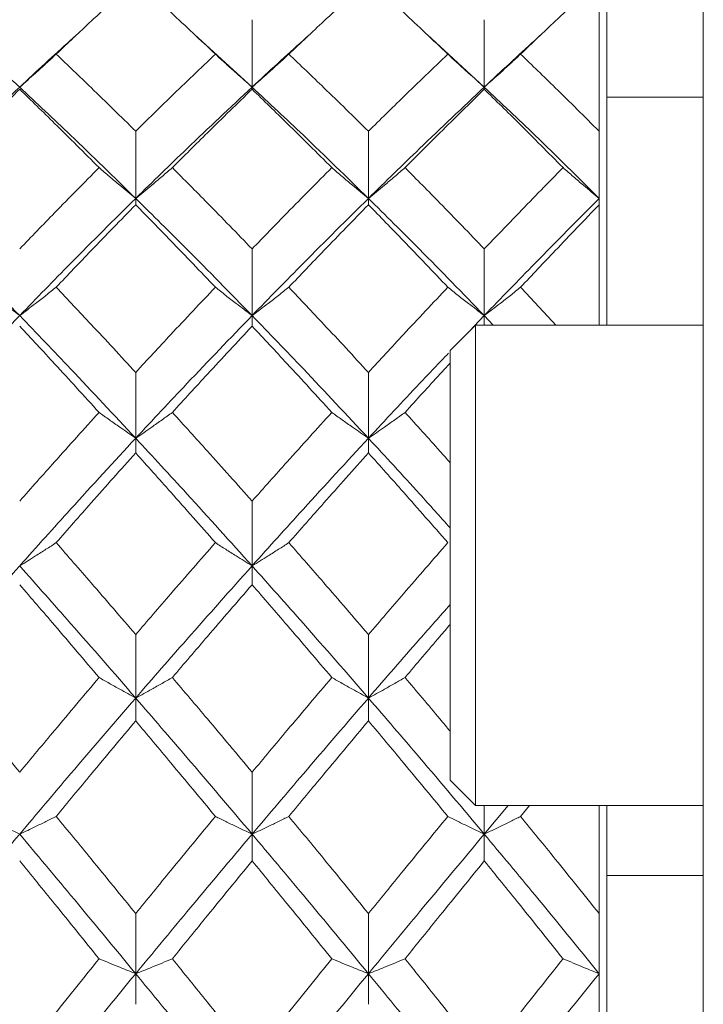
# Model space of a CAD drawing. Header units: inches. Extents: x 0.8 to 21, y 1.2 to 16.5.
# Tile 37 of 88: x 4.29 to 4.502, y 8.848 to 9.154. Entities that reach past the tile are written whole.
import ezdxf

# ---------------------------------------------------------------- set-up
doc = ezdxf.new("R2010")
doc.units = ezdxf.units.IN
doc.header["$MEASUREMENT"] = 0

msp = doc.modelspace()

# ---------------------------------------------------------------- linework, layer by layer
at = {"color": 7, "linetype": 'Continuous', "lineweight": 15}
for p, q in [((4.50224, 9.01799), (4.50224, 9.55185)), ((4.47224, 9.05911), (4.47224, 9.22405)), ((4.46983, 9.11947), (4.46983, 9.1665)), ((4.36186, 9.13319), (4.36186, 9.15419)), ((4.4341, 9.13319), (4.4341, 9.15419)), ((4.36186, 9.13319), (4.34393, 9.14957)), ((4.4341, 9.13319), (4.4163, 9.14957)), ((4.36186, 9.13319), (4.36186, 9.13253)), ((4.4341, 9.13319), (4.4341, 9.13253)), ((4.47224, 9.13005), (4.50224, 9.13005)), ((4.32565, 9.09856), (4.32565, 9.11947)), ((4.39806, 9.09856), (4.39806, 9.11947)), ((4.46983, 9.09856), (4.46983, 9.11947)), ((4.32565, 9.09856), (4.32565, 9.09658)), ((4.39806, 9.09856), (4.39806, 9.09658)), ((4.46983, 9.09658), (4.46983, 9.09856)), ((4.46983, 9.05911), (4.46983, 9.09658)), ((4.36186, 9.06207), (4.36186, 9.08282)), ((4.4341, 9.06207), (4.4341, 9.08282)), ((4.36186, 9.06207), (4.36186, 9.05879)), ((4.4341, 9.06207), (4.42946, 9.0572)), ((4.4341, 9.06207), (4.4341, 9.05911)), ((4.43691, 9.05911), (4.4341, 9.06207)), ((4.43138, 9.05911), (4.4235, 9.05124)), ((4.50224, 9.05911), (4.43138, 9.05911)), ((4.43138, 8.90951), (4.43138, 9.05911)), ((4.4235, 8.91738), (4.4235, 9.05124)), ((4.32565, 9.02388), (4.32565, 9.04438)), ((4.39806, 9.02388), (4.39806, 9.04438)), ((4.32565, 9.02388), (4.32565, 9.0193)), ((4.39806, 9.02388), (4.39806, 9.0193)), ((4.50224, 9.00775), (4.50224, 9.01799)), ((4.50224, 8.79883), (4.50224, 9.00775)), ((4.36186, 8.98414), (4.36186, 9.00431)), ((4.36186, 8.98414), (4.36186, 8.97828)), ((4.32565, 8.943), (4.32565, 8.96276)), ((4.39806, 8.943), (4.39806, 8.96276)), ((4.32565, 8.943), (4.32565, 8.93588)), ((4.39806, 8.943), (4.39806, 8.93588)), ((4.36186, 8.90062), (4.36186, 8.9199)), ((4.4235, 8.91738), (4.43138, 8.90951)), ((4.43138, 8.90951), (4.50224, 8.90951)), ((4.44156, 8.90951), (4.4341, 8.90062)), ((4.4341, 8.90062), (4.4341, 8.90951)), ((4.44816, 8.90951), (4.4454, 8.90614)), ((4.46983, 8.87589), (4.46983, 8.90951)), ((4.47224, 8.78001), (4.47224, 8.90951)), ((4.36186, 8.90062), (4.36186, 8.89228)), ((4.4341, 8.90062), (4.4341, 8.89228)), ((4.50224, 8.88774), (4.47224, 8.88774)), ((4.32565, 8.85718), (4.32565, 8.87589)), ((4.39806, 8.85718), (4.39806, 8.87589)), ((4.46983, 8.85718), (4.46983, 8.87589)), ((4.32565, 8.85718), (4.32565, 8.84764)), ((4.39806, 8.85718), (4.39806, 8.84764)), ((4.46983, 8.84764), (4.46983, 8.85718)), ((4.46983, 8.78515), (4.46983, 8.84764))]:
    msp.add_line(p, q, dxfattribs=at)
for points, knots in [([(4.32565, 9.1665), (4.32102, 9.16227), (4.31277, 9.1547), (4.30453, 9.14689), (4.30091, 9.14346)], [0, 0, 0, 0, 0.560356, 1, 1, 1, 1]), ([(4.35044, 9.14346), (4.34581, 9.14783), (4.33754, 9.15562), (4.32928, 9.16318), (4.32565, 9.1665)], [0, 0, 0, 0, 0.560157, 1, 1, 1, 1]), ([(4.39806, 9.1665), (4.39344, 9.16227), (4.38518, 9.1547), (4.37692, 9.1469), (4.37328, 9.14346)], [0, 0, 0, 0, 0.559775, 1, 1, 1, 1]), ([(4.42276, 9.14346), (4.41816, 9.14783), (4.40993, 9.15563), (4.40169, 9.16318), (4.39806, 9.1665)], [0, 0, 0, 0, 0.559577, 1, 1, 1, 1]), ([(4.46983, 9.1665), (4.46529, 9.16227), (4.45716, 9.1547), (4.449, 9.1469), (4.4454, 9.14346)], [0, 0, 0, 0, 0.559197, 1, 1, 1, 1]), ([(4.30738, 9.14957), (4.30672, 9.14898), (4.30077, 9.14369), (4.29483, 9.13813), (4.28955, 9.13319)], [0, 0, 0, 0, 0.111211, 1, 1, 1, 1]), ([(4.37978, 9.14957), (4.37912, 9.14899), (4.37315, 9.14368), (4.36718, 9.13813), (4.36186, 9.13319)], [0, 0, 0, 0, 0.110056, 1, 1, 1, 1]), ([(4.45181, 9.14957), (4.45117, 9.14899), (4.44528, 9.14368), (4.43937, 9.13813), (4.4341, 9.13319)], [0, 0, 0, 0, 0.108754, 1, 1, 1, 1]), ([(4.27823, 9.14346), (4.27928, 9.14248), (4.2814, 9.14051), (4.28516, 9.13708), (4.28791, 9.13465), (4.28955, 9.13319)], [0, 0, 0, 0, 0.284841, 0.569681, 1, 1, 1, 1]), ([(4.30091, 9.14346), (4.29985, 9.14248), (4.29773, 9.14051), (4.29395, 9.13708), (4.29121, 9.13465), (4.28955, 9.13319)], [0, 0, 0, 0, 0.284599, 0.569198, 1, 1, 1, 1]), ([(4.32565, 9.11947), (4.32102, 9.12401), (4.31277, 9.13212), (4.30453, 9.14), (4.30091, 9.14346)], [0, 0, 0, 0, 0.560356, 1, 1, 1, 1]), ([(4.35044, 9.14346), (4.34581, 9.13904), (4.33754, 9.13116), (4.32928, 9.12304), (4.32565, 9.11947)], [0, 0, 0, 0, 0.560157, 1, 1, 1, 1]), ([(4.35044, 9.14346), (4.35151, 9.14248), (4.35363, 9.14052), (4.35743, 9.13709), (4.36019, 9.13466), (4.36186, 9.13319)], [0, 0, 0, 0, 0.2839923, 0.5679846, 1, 1, 1, 1]), ([(4.37328, 9.14346), (4.37222, 9.14248), (4.37009, 9.14052), (4.36629, 9.13709), (4.36353, 9.13466), (4.36186, 9.13319)], [0, 0, 0, 0, 0.2840084, 0.5680169, 1, 1, 1, 1]), ([(4.39806, 9.11947), (4.39344, 9.12401), (4.38518, 9.13212), (4.37692, 9.13999), (4.37328, 9.14346)], [0, 0, 0, 0, 0.5597754, 1, 1, 1, 1]), ([(4.42276, 9.14346), (4.41816, 9.13905), (4.40993, 9.13116), (4.40169, 9.12304), (4.39806, 9.11947)], [0, 0, 0, 0, 0.559577, 1, 1, 1, 1]), ([(4.42276, 9.14346), (4.42382, 9.14248), (4.42594, 9.14051), (4.42971, 9.13708), (4.43245, 9.13465), (4.4341, 9.13319)], [0, 0, 0, 0, 0.284788, 0.569576, 1, 1, 1, 1]), ([(4.4454, 9.14346), (4.44435, 9.14248), (4.44223, 9.14051), (4.43848, 9.13708), (4.43574, 9.13465), (4.4341, 9.13319)], [0, 0, 0, 0, 0.285062, 0.570124, 1, 1, 1, 1]), ([(4.46983, 9.11947), (4.46529, 9.12401), (4.45716, 9.13212), (4.449, 9.13999), (4.4454, 9.14346)], [0, 0, 0, 0, 0.559197, 1, 1, 1, 1]), ([(4.28955, 9.13319), (4.28284, 9.12685), (4.27087, 9.11555), (4.25896, 9.10374), (4.25373, 9.09856)], [0, 0, 0, 0, 0.561021, 1, 1, 1, 1]), ([(4.28955, 9.13253), (4.28496, 9.12803), (4.27676, 9.12001), (4.26858, 9.11175), (4.26499, 9.10812)], [0, 0, 0, 0, 0.560645, 1, 1, 1, 1]), ([(4.32565, 9.09856), (4.31889, 9.10515), (4.30685, 9.11692), (4.29483, 9.12822), (4.28955, 9.13319)], [0, 0, 0, 0, 0.5605943, 1, 1, 1, 1]), ([(4.31425, 9.10812), (4.30963, 9.11274), (4.30139, 9.12098), (4.29317, 9.12901), (4.28955, 9.13253)], [0, 0, 0, 0, 0.560447, 1, 1, 1, 1]), ([(4.36186, 9.13319), (4.3551, 9.12686), (4.34302, 9.11554), (4.33095, 9.10375), (4.32565, 9.09856)], [0, 0, 0, 0, 0.5601662, 1, 1, 1, 1]), ([(4.36186, 9.13253), (4.35723, 9.12804), (4.34896, 9.12001), (4.34069, 9.11175), (4.33705, 9.10812)], [0, 0, 0, 0, 0.560066, 1, 1, 1, 1]), ([(4.39806, 9.09856), (4.39131, 9.10515), (4.37925, 9.11693), (4.36718, 9.12822), (4.36186, 9.13319)], [0, 0, 0, 0, 0.559738, 1, 1, 1, 1]), ([(4.38666, 9.10812), (4.38203, 9.11274), (4.37377, 9.12098), (4.3655, 9.129), (4.36186, 9.13253)], [0, 0, 0, 0, 0.559867, 1, 1, 1, 1]), ([(4.4341, 9.13319), (4.42739, 9.12686), (4.41539, 9.11553), (4.40336, 9.10375), (4.39806, 9.09856)], [0, 0, 0, 0, 0.5593096, 1, 1, 1, 1]), ([(4.4341, 9.13253), (4.42951, 9.12804), (4.4213, 9.12), (4.41307, 9.11175), (4.40944, 9.10812)], [0, 0, 0, 0, 0.559485, 1, 1, 1, 1]), ([(4.46983, 9.09856), (4.46319, 9.10515), (4.45131, 9.11694), (4.43937, 9.12822), (4.4341, 9.13319)], [0, 0, 0, 0, 0.558883, 1, 1, 1, 1]), ([(4.45861, 9.10812), (4.45405, 9.11273), (4.44589, 9.12099), (4.43771, 9.129), (4.4341, 9.13253)], [0, 0, 0, 0, 0.559287, 1, 1, 1, 1]), ([(4.31425, 9.10812), (4.30963, 9.10345), (4.30139, 9.09513), (4.29317, 9.08658), (4.28955, 9.08282)], [0, 0, 0, 0, 0.560447, 1, 1, 1, 1]), ([(4.31425, 9.10812), (4.31531, 9.1072), (4.31744, 9.10538), (4.32122, 9.10218), (4.32398, 9.09992), (4.32565, 9.09856)], [0, 0, 0, 0, 0.284211, 0.568422, 1, 1, 1, 1]), ([(4.33705, 9.10812), (4.33599, 9.1072), (4.33386, 9.10538), (4.33007, 9.10218), (4.32731, 9.09992), (4.32565, 9.09856)], [0, 0, 0, 0, 0.284098, 0.568196, 1, 1, 1, 1]), ([(4.36186, 9.08282), (4.35723, 9.0876), (4.34896, 9.09614), (4.34069, 9.10446), (4.33705, 9.10812)], [0, 0, 0, 0, 0.560066, 1, 1, 1, 1]), ([(4.38666, 9.10812), (4.38203, 9.10345), (4.37377, 9.09512), (4.3655, 9.08658), (4.36186, 9.08282)], [0, 0, 0, 0, 0.559867, 1, 1, 1, 1]), ([(4.38666, 9.10812), (4.38772, 9.1072), (4.38985, 9.10538), (4.39364, 9.10218), (4.3964, 9.09992), (4.39806, 9.09856)], [0, 0, 0, 0, 0.2841848, 0.5683696, 1, 1, 1, 1]), ([(4.40944, 9.10812), (4.40838, 9.1072), (4.40626, 9.10537), (4.40248, 9.10218), (4.39972, 9.09992), (4.39806, 9.09856)], [0, 0, 0, 0, 0.28433, 0.56866, 1, 1, 1, 1]), ([(4.4341, 9.08282), (4.42951, 9.0876), (4.4213, 9.09614), (4.41307, 9.10446), (4.40944, 9.10812)], [0, 0, 0, 0, 0.559485, 1, 1, 1, 1]), ([(4.45861, 9.10812), (4.45405, 9.10346), (4.44589, 9.09512), (4.43771, 9.08658), (4.4341, 9.08282)], [0, 0, 0, 0, 0.559287, 1, 1, 1, 1]), ([(4.45861, 9.10812), (4.45966, 9.1072), (4.46177, 9.10536), (4.4655, 9.10217), (4.46821, 9.09991), (4.46983, 9.09856)], [0, 0, 0, 0, 0.2858005, 0.571601, 1, 1, 1, 1]), ([(4.28955, 9.06207), (4.28284, 9.06901), (4.27087, 9.08137), (4.25896, 9.09331), (4.25373, 9.09856)], [0, 0, 0, 0, 0.561021, 1, 1, 1, 1]), ([(4.32565, 9.09856), (4.31889, 9.09186), (4.30685, 9.07992), (4.29483, 9.06752), (4.28955, 9.06207)], [0, 0, 0, 0, 0.560594, 1, 1, 1, 1]), ([(4.36186, 9.06207), (4.3551, 9.069), (4.34302, 9.08138), (4.33095, 9.09331), (4.32565, 9.09856)], [0, 0, 0, 0, 0.560166, 1, 1, 1, 1]), ([(4.39806, 9.09856), (4.39131, 9.09187), (4.37925, 9.07991), (4.36718, 9.06753), (4.36186, 9.06207)], [0, 0, 0, 0, 0.559738, 1, 1, 1, 1]), ([(4.4341, 9.06207), (4.42739, 9.069), (4.41539, 9.08139), (4.40336, 9.0933), (4.39806, 9.09856)], [0, 0, 0, 0, 0.5593096, 1, 1, 1, 1]), ([(4.46983, 9.09856), (4.46319, 9.09187), (4.45131, 9.0799), (4.43937, 9.06753), (4.4341, 9.06207)], [0, 0, 0, 0, 0.558883, 1, 1, 1, 1]), ([(4.32565, 9.09658), (4.32102, 9.09184), (4.31277, 9.08338), (4.30453, 9.0747), (4.30091, 9.07089)], [0, 0, 0, 0, 0.560356, 1, 1, 1, 1]), ([(4.35044, 9.07089), (4.34581, 9.07574), (4.33754, 9.0844), (4.32928, 9.09286), (4.32565, 9.09658)], [0, 0, 0, 0, 0.560157, 1, 1, 1, 1]), ([(4.39806, 9.09658), (4.39344, 9.09184), (4.38518, 9.08338), (4.37692, 9.07471), (4.37328, 9.07089)], [0, 0, 0, 0, 0.559775, 1, 1, 1, 1]), ([(4.42276, 9.07089), (4.41816, 9.07574), (4.40993, 9.08441), (4.40169, 9.09286), (4.39806, 9.09658)], [0, 0, 0, 0, 0.559577, 1, 1, 1, 1]), ([(4.46983, 9.09658), (4.46529, 9.09184), (4.45716, 9.08337), (4.449, 9.07471), (4.4454, 9.07089)], [0, 0, 0, 0, 0.559197, 1, 1, 1, 1]), ([(4.27823, 9.07089), (4.27928, 9.07004), (4.2814, 9.06835), (4.28516, 9.06541), (4.28791, 9.06333), (4.28955, 9.06207)], [0, 0, 0, 0, 0.2848406, 0.5696813, 1, 1, 1, 1]), ([(4.30091, 9.07089), (4.29985, 9.07005), (4.29773, 9.06836), (4.29395, 9.06541), (4.29121, 9.06333), (4.28955, 9.06207)], [0, 0, 0, 0, 0.284599, 0.569198, 1, 1, 1, 1]), ([(4.32565, 9.04438), (4.32102, 9.04938), (4.31277, 9.05831), (4.30453, 9.06705), (4.30091, 9.07089)], [0, 0, 0, 0, 0.560356, 1, 1, 1, 1]), ([(4.35044, 9.07089), (4.34581, 9.06599), (4.33754, 9.05725), (4.32928, 9.04831), (4.32565, 9.04438)], [0, 0, 0, 0, 0.560157, 1, 1, 1, 1]), ([(4.35044, 9.07089), (4.35151, 9.07005), (4.35363, 9.06836), (4.35743, 9.06542), (4.36019, 9.06333), (4.36186, 9.06207)], [0, 0, 0, 0, 0.283992, 0.567985, 1, 1, 1, 1]), ([(4.37328, 9.07089), (4.37222, 9.07005), (4.37009, 9.06836), (4.36629, 9.06542), (4.36353, 9.06333), (4.36186, 9.06207)], [0, 0, 0, 0, 0.2840084, 0.5680169, 1, 1, 1, 1]), ([(4.39806, 9.04438), (4.39344, 9.04938), (4.38518, 9.05832), (4.37692, 9.06705), (4.37328, 9.07089)], [0, 0, 0, 0, 0.559775, 1, 1, 1, 1]), ([(4.42276, 9.07089), (4.41816, 9.066), (4.40993, 9.05725), (4.40169, 9.04832), (4.39806, 9.04438)], [0, 0, 0, 0, 0.559577, 1, 1, 1, 1]), ([(4.42276, 9.07089), (4.42382, 9.07004), (4.42594, 9.06836), (4.42971, 9.06541), (4.43245, 9.06333), (4.4341, 9.06207)], [0, 0, 0, 0, 0.284788, 0.569576, 1, 1, 1, 1]), ([(4.4454, 9.07089), (4.44435, 9.07004), (4.44223, 9.06835), (4.43848, 9.06541), (4.43574, 9.06332), (4.4341, 9.06207)], [0, 0, 0, 0, 0.285062, 0.570124, 1, 1, 1, 1]), ([(4.45637, 9.05911), (4.45631, 9.05918), (4.45266, 9.06317), (4.449, 9.06706), (4.4454, 9.07089)], [0, 0, 0, 0, 0.016519, 1, 1, 1, 1]), ([(4.28955, 9.06207), (4.28284, 9.05505), (4.27087, 9.04253), (4.25896, 9.02957), (4.25373, 9.02388)], [0, 0, 0, 0, 0.561021, 1, 1, 1, 1]), ([(4.32565, 9.02388), (4.31889, 9.03112), (4.30685, 9.04404), (4.29483, 9.05657), (4.28955, 9.06207)], [0, 0, 0, 0, 0.560594, 1, 1, 1, 1]), ([(4.36186, 9.06207), (4.3551, 9.05505), (4.34302, 9.04252), (4.33095, 9.02958), (4.32565, 9.02388)], [0, 0, 0, 0, 0.560166, 1, 1, 1, 1]), ([(4.39806, 9.02388), (4.39131, 9.03112), (4.37925, 9.04405), (4.36718, 9.05656), (4.36186, 9.06207)], [0, 0, 0, 0, 0.559738, 1, 1, 1, 1]), ([(4.31425, 9.03192), (4.30963, 9.03699), (4.30139, 9.04603), (4.29317, 9.05489), (4.28955, 9.05879)], [0, 0, 0, 0, 0.560447, 1, 1, 1, 1]), ([(4.36186, 9.05879), (4.35723, 9.05382), (4.34896, 9.04496), (4.34069, 9.0359), (4.33705, 9.03192)], [0, 0, 0, 0, 0.560066, 1, 1, 1, 1]), ([(4.38666, 9.03192), (4.38203, 9.03699), (4.37377, 9.04604), (4.3655, 9.05489), (4.36186, 9.05879)], [0, 0, 0, 0, 0.559867, 1, 1, 1, 1]), ([(4.42296, 9.05036), (4.41996, 9.04722), (4.41167, 9.03854), (4.40336, 9.02959), (4.39806, 9.02388)], [0, 0, 0, 0, 0.361965, 1, 1, 1, 1]), ([(4.4235, 9.0473), (4.42244, 9.04615), (4.41776, 9.04108), (4.41307, 9.03592), (4.40944, 9.03192)], [0, 0, 0, 0, 0.22712, 1, 1, 1, 1]), ([(4.31425, 9.03192), (4.30963, 9.02681), (4.30139, 9.0177), (4.29317, 9.0084), (4.28955, 9.00431)], [0, 0, 0, 0, 0.560447, 1, 1, 1, 1]), ([(4.31425, 9.03192), (4.31531, 9.03115), (4.31744, 9.02961), (4.32122, 9.02693), (4.32398, 9.02503), (4.32565, 9.02388)], [0, 0, 0, 0, 0.2842111, 0.5684222, 1, 1, 1, 1]), ([(4.33705, 9.03192), (4.33599, 9.03115), (4.33386, 9.02962), (4.33007, 9.02693), (4.32731, 9.02503), (4.32565, 9.02388)], [0, 0, 0, 0, 0.2840981, 0.5681962, 1, 1, 1, 1]), ([(4.36186, 9.00431), (4.35723, 9.00951), (4.34896, 9.0188), (4.34069, 9.02791), (4.33705, 9.03192)], [0, 0, 0, 0, 0.560066, 1, 1, 1, 1]), ([(4.38666, 9.03192), (4.38203, 9.02681), (4.37377, 9.0177), (4.3655, 9.0084), (4.36186, 9.00431)], [0, 0, 0, 0, 0.5598669, 1, 1, 1, 1]), ([(4.38666, 9.03192), (4.38772, 9.03115), (4.38985, 9.02962), (4.39364, 9.02693), (4.3964, 9.02503), (4.39806, 9.02388)], [0, 0, 0, 0, 0.284185, 0.56837, 1, 1, 1, 1]), ([(4.40944, 9.03192), (4.40838, 9.03115), (4.40626, 9.02961), (4.40248, 9.02693), (4.39972, 9.02503), (4.39806, 9.02388)], [0, 0, 0, 0, 0.28433, 0.56866, 1, 1, 1, 1]), ([(4.4235, 9.01626), (4.42244, 9.01746), (4.41776, 9.02274), (4.41307, 9.02792), (4.40944, 9.03192)], [0, 0, 0, 0, 0.22712, 1, 1, 1, 1]), ([(4.32565, 9.02388), (4.31889, 9.01656), (4.30685, 9.0035), (4.29483, 8.99005), (4.28955, 8.98414)], [0, 0, 0, 0, 0.560594, 1, 1, 1, 1]), ([(4.36186, 8.98414), (4.3551, 8.99166), (4.34302, 9.00508), (4.33095, 9.01814), (4.32565, 9.02388)], [0, 0, 0, 0, 0.5601662, 1, 1, 1, 1]), ([(4.39806, 9.02388), (4.39131, 9.01656), (4.37925, 9.00349), (4.36718, 8.99005), (4.36186, 8.98414)], [0, 0, 0, 0, 0.559738, 1, 1, 1, 1]), ([(4.4235, 8.99594), (4.42032, 8.99949), (4.41186, 9.00896), (4.40336, 9.01815), (4.39806, 9.02388)], [0, 0, 0, 0, 0.375567, 1, 1, 1, 1]), ([(4.32565, 9.0193), (4.32102, 9.01413), (4.31277, 9.00491), (4.30453, 8.9955), (4.30091, 8.99137)], [0, 0, 0, 0, 0.560356, 1, 1, 1, 1]), ([(4.35044, 8.99137), (4.34581, 8.99663), (4.33754, 9.00602), (4.32928, 9.01524), (4.32565, 9.0193)], [0, 0, 0, 0, 0.560157, 1, 1, 1, 1]), ([(4.39806, 9.0193), (4.39344, 9.01413), (4.38518, 9.0049), (4.37692, 8.9955), (4.37328, 8.99137)], [0, 0, 0, 0, 0.559775, 1, 1, 1, 1]), ([(4.42276, 8.99137), (4.41816, 8.99663), (4.40993, 9.00603), (4.40169, 9.01524), (4.39806, 9.0193)], [0, 0, 0, 0, 0.559577, 1, 1, 1, 1]), ([(4.30091, 8.99137), (4.29985, 8.99067), (4.29773, 8.98929), (4.29395, 8.98688), (4.29121, 8.98517), (4.28955, 8.98414)], [0, 0, 0, 0, 0.284599, 0.569198, 1, 1, 1, 1]), ([(4.32565, 8.96276), (4.32102, 8.96814), (4.31277, 8.97775), (4.30453, 8.98721), (4.30091, 8.99137)], [0, 0, 0, 0, 0.560356, 1, 1, 1, 1]), ([(4.35044, 8.99137), (4.34581, 8.98607), (4.33754, 8.97661), (4.32928, 8.96699), (4.32565, 8.96276)], [0, 0, 0, 0, 0.560157, 1, 1, 1, 1]), ([(4.35044, 8.99137), (4.35151, 8.99067), (4.35363, 8.98929), (4.35743, 8.98688), (4.36019, 8.98517), (4.36186, 8.98414)], [0, 0, 0, 0, 0.283992, 0.567985, 1, 1, 1, 1]), ([(4.37328, 8.99137), (4.37222, 8.99067), (4.37009, 8.98929), (4.36629, 8.98688), (4.36353, 8.98517), (4.36186, 8.98414)], [0, 0, 0, 0, 0.284008, 0.568017, 1, 1, 1, 1]), ([(4.39806, 8.96276), (4.39344, 8.96814), (4.38518, 8.97776), (4.37692, 8.98721), (4.37328, 8.99137)], [0, 0, 0, 0, 0.559775, 1, 1, 1, 1]), ([(4.42276, 8.99137), (4.41816, 8.98607), (4.40993, 8.97661), (4.40169, 8.96699), (4.39806, 8.96276)], [0, 0, 0, 0, 0.559577, 1, 1, 1, 1]), ([(4.28955, 8.98414), (4.28284, 8.97654), (4.27087, 8.963), (4.25896, 8.9491), (4.25373, 8.943)], [0, 0, 0, 0, 0.5610212, 1, 1, 1, 1]), ([(4.32565, 8.943), (4.31889, 8.95077), (4.30685, 8.96463), (4.29483, 8.97818), (4.28955, 8.98414)], [0, 0, 0, 0, 0.560594, 1, 1, 1, 1]), ([(4.36186, 8.98414), (4.3551, 8.97655), (4.34302, 8.96299), (4.33095, 8.94911), (4.32565, 8.943)], [0, 0, 0, 0, 0.5601662, 1, 1, 1, 1]), ([(4.39806, 8.943), (4.39131, 8.95077), (4.37925, 8.96464), (4.36718, 8.97818), (4.36186, 8.98414)], [0, 0, 0, 0, 0.559738, 1, 1, 1, 1]), ([(4.31425, 8.94938), (4.30963, 8.95482), (4.30139, 8.96452), (4.29317, 8.97408), (4.28955, 8.97828)], [0, 0, 0, 0, 0.560447, 1, 1, 1, 1]), ([(4.36186, 8.97828), (4.35723, 8.97293), (4.34896, 8.96337), (4.34069, 8.95366), (4.33705, 8.94938)], [0, 0, 0, 0, 0.560066, 1, 1, 1, 1]), ([(4.38666, 8.94938), (4.38203, 8.95482), (4.37377, 8.96453), (4.3655, 8.97408), (4.36186, 8.97828)], [0, 0, 0, 0, 0.559867, 1, 1, 1, 1]), ([(4.4235, 8.97211), (4.42032, 8.96851), (4.41186, 8.95892), (4.40336, 8.94912), (4.39806, 8.943)], [0, 0, 0, 0, 0.375567, 1, 1, 1, 1]), ([(4.4235, 8.96591), (4.42244, 8.96467), (4.41776, 8.95921), (4.41307, 8.95367), (4.40944, 8.94938)], [0, 0, 0, 0, 0.22712, 1, 1, 1, 1]), ([(4.28955, 8.9199), (4.28496, 8.92544), (4.27676, 8.93533), (4.26858, 8.94509), (4.26499, 8.94938)], [0, 0, 0, 0, 0.560645, 1, 1, 1, 1]), ([(4.31425, 8.94938), (4.30963, 8.94392), (4.30139, 8.93416), (4.29317, 8.92425), (4.28955, 8.9199)], [0, 0, 0, 0, 0.560447, 1, 1, 1, 1]), ([(4.31425, 8.94938), (4.31531, 8.94877), (4.31744, 8.94755), (4.32122, 8.94542), (4.32398, 8.94391), (4.32565, 8.943)], [0, 0, 0, 0, 0.284211, 0.568422, 1, 1, 1, 1]), ([(4.33705, 8.94938), (4.33599, 8.94877), (4.33386, 8.94755), (4.33007, 8.94542), (4.32731, 8.94391), (4.32565, 8.943)], [0, 0, 0, 0, 0.2840981, 0.5681962, 1, 1, 1, 1]), ([(4.36186, 8.9199), (4.35723, 8.92544), (4.34896, 8.93534), (4.34069, 8.94509), (4.33705, 8.94938)], [0, 0, 0, 0, 0.560066, 1, 1, 1, 1]), ([(4.38666, 8.94938), (4.38203, 8.94392), (4.37377, 8.93416), (4.3655, 8.92426), (4.36186, 8.9199)], [0, 0, 0, 0, 0.559867, 1, 1, 1, 1]), ([(4.38666, 8.94938), (4.38772, 8.94877), (4.38985, 8.94755), (4.39364, 8.94542), (4.3964, 8.94391), (4.39806, 8.943)], [0, 0, 0, 0, 0.284185, 0.56837, 1, 1, 1, 1]), ([(4.40944, 8.94938), (4.40838, 8.94877), (4.40626, 8.94755), (4.40248, 8.94542), (4.39972, 8.94391), (4.39806, 8.943)], [0, 0, 0, 0, 0.28433, 0.56866, 1, 1, 1, 1]), ([(4.4235, 8.93264), (4.42244, 8.93392), (4.41776, 8.93955), (4.41307, 8.9451), (4.40944, 8.94938)], [0, 0, 0, 0, 0.22712, 1, 1, 1, 1]), ([(4.32565, 8.943), (4.31889, 8.93516), (4.30685, 8.92119), (4.29483, 8.9069), (4.28955, 8.90062)], [0, 0, 0, 0, 0.560594, 1, 1, 1, 1]), ([(4.36186, 8.90062), (4.3551, 8.90861), (4.34302, 8.92287), (4.33095, 8.93685), (4.32565, 8.943)], [0, 0, 0, 0, 0.560166, 1, 1, 1, 1]), ([(4.39806, 8.943), (4.39131, 8.93517), (4.37925, 8.92117), (4.36718, 8.9069), (4.36186, 8.90062)], [0, 0, 0, 0, 0.559738, 1, 1, 1, 1]), ([(4.4341, 8.90062), (4.42739, 8.90861), (4.41539, 8.92288), (4.40336, 8.93684), (4.39806, 8.943)], [0, 0, 0, 0, 0.55931, 1, 1, 1, 1]), ([(4.32565, 8.93588), (4.32102, 8.93037), (4.31277, 8.92052), (4.30453, 8.91053), (4.30091, 8.90614)], [0, 0, 0, 0, 0.560356, 1, 1, 1, 1]), ([(4.35044, 8.90614), (4.34581, 8.91173), (4.33754, 8.92171), (4.32928, 8.93155), (4.32565, 8.93588)], [0, 0, 0, 0, 0.560157, 1, 1, 1, 1]), ([(4.39806, 8.93588), (4.39344, 8.93037), (4.38518, 8.92052), (4.37692, 8.91054), (4.37328, 8.90614)], [0, 0, 0, 0, 0.559775, 1, 1, 1, 1]), ([(4.42276, 8.90614), (4.41816, 8.91173), (4.40993, 8.92171), (4.40169, 8.93155), (4.39806, 8.93588)], [0, 0, 0, 0, 0.559577, 1, 1, 1, 1]), ([(4.27823, 8.90614), (4.27928, 8.90561), (4.2814, 8.90456), (4.28516, 8.90271), (4.28791, 8.90141), (4.28955, 8.90062)], [0, 0, 0, 0, 0.2848406, 0.5696813, 1, 1, 1, 1]), ([(4.30091, 8.90614), (4.29985, 8.90562), (4.29773, 8.90456), (4.29395, 8.90271), (4.29121, 8.90141), (4.28955, 8.90062)], [0, 0, 0, 0, 0.284599, 0.569198, 1, 1, 1, 1]), ([(4.32565, 8.87589), (4.32102, 8.88157), (4.31277, 8.89171), (4.30453, 8.90174), (4.30091, 8.90614)], [0, 0, 0, 0, 0.560356, 1, 1, 1, 1]), ([(4.35044, 8.90614), (4.34581, 8.90053), (4.33754, 8.89051), (4.32928, 8.88036), (4.32565, 8.87589)], [0, 0, 0, 0, 0.560157, 1, 1, 1, 1]), ([(4.35044, 8.90614), (4.35151, 8.90562), (4.35363, 8.90456), (4.35743, 8.90272), (4.36019, 8.90141), (4.36186, 8.90062)], [0, 0, 0, 0, 0.283992, 0.567985, 1, 1, 1, 1]), ([(4.37328, 8.90614), (4.37222, 8.90562), (4.37009, 8.90456), (4.36629, 8.90272), (4.36353, 8.90141), (4.36186, 8.90062)], [0, 0, 0, 0, 0.284008, 0.568017, 1, 1, 1, 1]), ([(4.39806, 8.87589), (4.39344, 8.88157), (4.38518, 8.89172), (4.37692, 8.90173), (4.37328, 8.90614)], [0, 0, 0, 0, 0.559775, 1, 1, 1, 1]), ([(4.42276, 8.90614), (4.41816, 8.90053), (4.40993, 8.8905), (4.40169, 8.88036), (4.39806, 8.87589)], [0, 0, 0, 0, 0.559577, 1, 1, 1, 1]), ([(4.42276, 8.90614), (4.42382, 8.90561), (4.42594, 8.90456), (4.42971, 8.90271), (4.43245, 8.90141), (4.4341, 8.90062)], [0, 0, 0, 0, 0.284788, 0.569576, 1, 1, 1, 1]), ([(4.4454, 8.90614), (4.44435, 8.90561), (4.44223, 8.90455), (4.43848, 8.90271), (4.43574, 8.90141), (4.4341, 8.90062)], [0, 0, 0, 0, 0.285062, 0.570124, 1, 1, 1, 1]), ([(4.46983, 8.87589), (4.46529, 8.88157), (4.45716, 8.89172), (4.449, 8.90173), (4.4454, 8.90614)], [0, 0, 0, 0, 0.559197, 1, 1, 1, 1]), ([(4.28955, 8.90062), (4.28284, 8.89257), (4.27087, 8.87823), (4.25896, 8.8636), (4.25373, 8.85718)], [0, 0, 0, 0, 0.5610212, 1, 1, 1, 1]), ([(4.32565, 8.85718), (4.31889, 8.86536), (4.30685, 8.87994), (4.29483, 8.89431), (4.28955, 8.90062)], [0, 0, 0, 0, 0.560594, 1, 1, 1, 1]), ([(4.36186, 8.90062), (4.3551, 8.89258), (4.34302, 8.87822), (4.33095, 8.8636), (4.32565, 8.85718)], [0, 0, 0, 0, 0.560166, 1, 1, 1, 1]), ([(4.39806, 8.85718), (4.39131, 8.86535), (4.37925, 8.87996), (4.36718, 8.8943), (4.36186, 8.90062)], [0, 0, 0, 0, 0.559738, 1, 1, 1, 1]), ([(4.4341, 8.90062), (4.42739, 8.89258), (4.41539, 8.8782), (4.40336, 8.86361), (4.39806, 8.85718)], [0, 0, 0, 0, 0.5593096, 1, 1, 1, 1]), ([(4.46983, 8.85718), (4.46319, 8.86535), (4.45131, 8.87997), (4.43937, 8.8943), (4.4341, 8.90062)], [0, 0, 0, 0, 0.558883, 1, 1, 1, 1]), ([(4.31425, 8.86181), (4.30963, 8.86753), (4.30139, 8.87774), (4.29317, 8.88784), (4.28955, 8.89228)], [0, 0, 0, 0, 0.560447, 1, 1, 1, 1]), ([(4.36186, 8.89228), (4.35723, 8.88662), (4.34896, 8.87652), (4.34069, 8.86631), (4.33705, 8.86181)], [0, 0, 0, 0, 0.560066, 1, 1, 1, 1]), ([(4.38666, 8.86181), (4.38203, 8.86753), (4.37377, 8.87774), (4.3655, 8.88784), (4.36186, 8.89228)], [0, 0, 0, 0, 0.559867, 1, 1, 1, 1]), ([(4.4341, 8.89228), (4.42951, 8.88662), (4.4213, 8.87652), (4.41307, 8.86631), (4.40944, 8.86181)], [0, 0, 0, 0, 0.559485, 1, 1, 1, 1]), ([(4.45861, 8.86181), (4.45405, 8.86753), (4.44589, 8.87775), (4.43771, 8.88783), (4.4341, 8.89228)], [0, 0, 0, 0, 0.559287, 1, 1, 1, 1]), ([(4.28955, 8.83092), (4.28496, 8.83671), (4.27676, 8.84705), (4.26858, 8.85731), (4.26499, 8.86181)], [0, 0, 0, 0, 0.560645, 1, 1, 1, 1]), ([(4.31425, 8.86181), (4.30963, 8.85607), (4.30139, 8.84583), (4.29317, 8.83547), (4.28955, 8.83092)], [0, 0, 0, 0, 0.560447, 1, 1, 1, 1]), ([(4.31425, 8.86181), (4.31531, 8.86137), (4.31744, 8.86048), (4.32122, 8.85894), (4.32398, 8.85784), (4.32565, 8.85718)], [0, 0, 0, 0, 0.284211, 0.568422, 1, 1, 1, 1]), ([(4.33705, 8.86181), (4.33599, 8.86137), (4.33386, 8.86048), (4.33007, 8.85894), (4.32731, 8.85784), (4.32565, 8.85718)], [0, 0, 0, 0, 0.284098, 0.568196, 1, 1, 1, 1]), ([(4.36186, 8.83092), (4.35723, 8.83671), (4.34896, 8.84706), (4.34069, 8.8573), (4.33705, 8.86181)], [0, 0, 0, 0, 0.560066, 1, 1, 1, 1]), ([(4.38666, 8.86181), (4.38203, 8.85607), (4.37377, 8.84582), (4.3655, 8.83547), (4.36186, 8.83092)], [0, 0, 0, 0, 0.559867, 1, 1, 1, 1]), ([(4.38666, 8.86181), (4.38772, 8.86137), (4.38985, 8.86048), (4.39364, 8.85894), (4.3964, 8.85784), (4.39806, 8.85718)], [0, 0, 0, 0, 0.2841848, 0.5683696, 1, 1, 1, 1]), ([(4.40944, 8.86181), (4.40838, 8.86137), (4.40626, 8.86048), (4.40248, 8.85893), (4.39972, 8.85784), (4.39806, 8.85718)], [0, 0, 0, 0, 0.28433, 0.56866, 1, 1, 1, 1]), ([(4.4341, 8.83092), (4.42951, 8.83671), (4.4213, 8.84706), (4.41307, 8.8573), (4.40944, 8.86181)], [0, 0, 0, 0, 0.559485, 1, 1, 1, 1]), ([(4.45861, 8.86181), (4.45405, 8.85607), (4.44589, 8.84581), (4.43771, 8.83547), (4.4341, 8.83092)], [0, 0, 0, 0, 0.559287, 1, 1, 1, 1]), ([(4.45861, 8.86181), (4.45966, 8.86137), (4.46177, 8.86048), (4.4655, 8.85893), (4.46821, 8.85783), (4.46983, 8.85718)], [0, 0, 0, 0, 0.2858, 0.571601, 1, 1, 1, 1]), ([(4.28955, 8.81284), (4.28284, 8.82117), (4.27087, 8.83603), (4.25896, 8.85073), (4.25373, 8.85718)], [0, 0, 0, 0, 0.5610212, 1, 1, 1, 1]), ([(4.32565, 8.85718), (4.31889, 8.84895), (4.30685, 8.83428), (4.29483, 8.81938), (4.28955, 8.81284)], [0, 0, 0, 0, 0.5605943, 1, 1, 1, 1]), ([(4.36186, 8.81284), (4.3551, 8.82117), (4.34302, 8.83604), (4.33095, 8.85072), (4.32565, 8.85718)], [0, 0, 0, 0, 0.560166, 1, 1, 1, 1]), ([(4.39806, 8.85718), (4.39131, 8.84896), (4.37925, 8.83427), (4.36718, 8.81939), (4.36186, 8.81284)], [0, 0, 0, 0, 0.559738, 1, 1, 1, 1]), ([(4.4341, 8.81284), (4.42739, 8.82117), (4.41539, 8.83606), (4.40336, 8.85072), (4.39806, 8.85718)], [0, 0, 0, 0, 0.55931, 1, 1, 1, 1]), ([(4.46983, 8.85718), (4.46319, 8.84896), (4.45131, 8.83426), (4.43937, 8.81939), (4.4341, 8.81284)], [0, 0, 0, 0, 0.558883, 1, 1, 1, 1])]:
    msp.add_open_spline(points, degree=3, knots=knots, dxfattribs=at)

doc.saveas('drawing.dxf')
